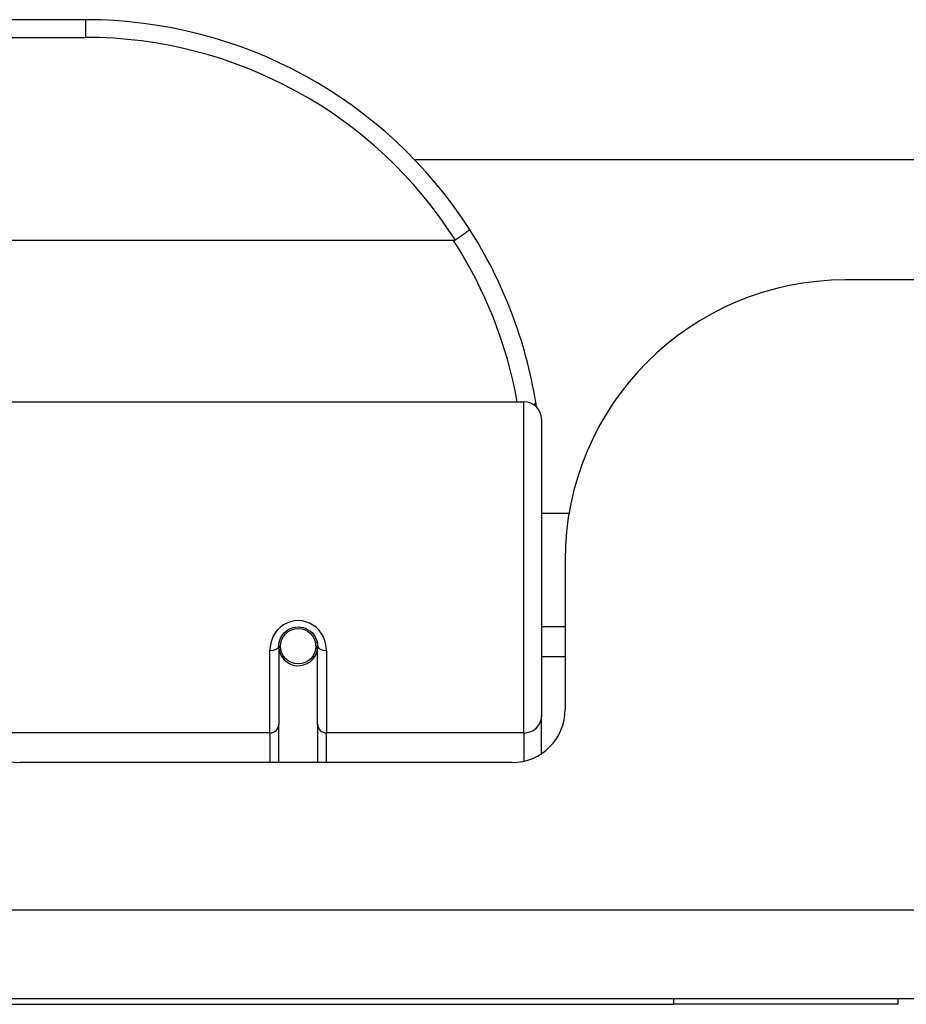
# Model space of a CAD drawing. Header units: inches. Extents: x 15 to 513, y 46 to 241.
# Tile 32 of 256: x 74.359 to 75.345, y 45.822 to 46.917. Entities that reach past the tile are written whole.
import ezdxf

# ---------------------------------------------------------------- set-up
doc = ezdxf.new("R2010")
doc.units = ezdxf.units.IN
doc.header["$MEASUREMENT"] = 0
doc.layers.add('Visible Edges(ANSI)', color=7, linetype='Continuous', lineweight=25)
doc.layers.add('Visible Tangent Edges(ANSI)', color=7, linetype='Continuous', lineweight=25)

msp = doc.modelspace()

# ---------------------------------------------------------------- linework, layer by layer
at = {"layer": 'Visible Edges(ANSI)'}
for p, q in [((74.4322, 46.9173), (72.9361, 46.9173)), ((74.7975, 46.7618), (87.6718, 46.7618)), ((74.841, 46.6717), (72.5272, 46.6717)), ((87.1921, 46.6278), (75.2771, 46.6278)), ((74.3298, 46.4923), (74.9194, 46.4923)), ((74.939, 46.4726), (74.939, 46.1427)), ((74.9695, 46.3678), (74.939, 46.3678)), ((74.9651, 46.3158), (74.9651, 46.1499)), ((74.9651, 46.2418), (74.939, 46.2418)), ((74.6467, 46.2202), (74.6467, 46.1332)), ((74.6896, 46.2245), (74.6877, 46.2241)), ((74.6881, 46.2202), (74.6881, 46.2242)), ((74.69, 46.1332), (74.69, 46.2202)), ((74.6491, 46.2161), (74.6467, 46.2156)), ((74.6879, 46.2178), (74.6899, 46.2178)), ((74.6527, 46.2083), (74.6503, 46.2083)), ((74.6865, 46.2083), (74.6841, 46.2083)), ((74.9651, 46.2083), (74.939, 46.2083)), ((74.6467, 46.0908), (74.6467, 46.1332)), ((74.69, 46.1332), (74.69, 46.0908)), ((74.939, 46.1009), (74.939, 46.1427)), ((74.9061, 46.0908), (74.3587, 46.0908)), ((123.1381, 45.8278), (69.5331, 45.8278)), ((75.3356, 45.8218), (75.3356, 45.8278)), ((72.0856, 45.8218), (75.0856, 45.8218)), ((75.3356, 45.8218), (75.0856, 45.8218))]:
    msp.add_line(p, q, dxfattribs=at)
at = {"layer": 'Visible Edges(ANSI)', "flags": 128}
for points in [[(74.8588, 46.6842), (74.8588, 46.6841), (74.8588, 46.6839), (74.8586, 46.6837), (74.8584, 46.6835), (74.8582, 46.6832), (74.8579, 46.6829), (74.8575, 46.6825), (74.857, 46.6821), (74.8565, 46.6816), (74.8559, 46.6812), (74.8552, 46.6807), (74.8545, 46.6801), (74.8538, 46.6796), (74.853, 46.679), (74.8521, 46.6783), (74.8512, 46.6777), (74.8503, 46.6771), (74.8494, 46.6764), (74.8484, 46.6757), (74.8473, 46.675), (74.8463, 46.6743), (74.8452, 46.6736), (74.8442, 46.6729), (74.8431, 46.6722)], [(74.8431, 46.6722), (74.843, 46.6722), (74.8429, 46.6721), (74.8428, 46.6721), (74.8428, 46.672), (74.8427, 46.672), (74.8426, 46.672), (74.8425, 46.6719), (74.8424, 46.6719), (74.8423, 46.6719), (74.8423, 46.6718), (74.8422, 46.6718), (74.8421, 46.6718), (74.842, 46.6718), (74.8419, 46.6717), (74.8418, 46.6717), (74.8417, 46.6717), (74.8416, 46.6717), (74.8416, 46.6717), (74.8415, 46.6717), (74.8414, 46.6717), (74.8413, 46.6717), (74.8412, 46.6717), (74.8411, 46.6717), (74.841, 46.6717)], [(74.9333, 46.4865), (74.9333, 46.4868), (74.9332, 46.487), (74.9332, 46.4872), (74.9332, 46.4874), (74.9331, 46.4876), (74.9331, 46.4878), (74.9331, 46.488), (74.933, 46.4882), (74.933, 46.4884), (74.933, 46.4886), (74.9329, 46.4888), (74.9329, 46.489), (74.9329, 46.4893), (74.9329, 46.4895), (74.9328, 46.4897), (74.9328, 46.4899), (74.9328, 46.4901), (74.9327, 46.4903), (74.9327, 46.4905), (74.9327, 46.4907), (74.9326, 46.4909), (74.9326, 46.4911), (74.9326, 46.4913), (74.9325, 46.4915)], [(74.6467, 46.2202), (74.6469, 46.2228), (74.6474, 46.2254), (74.6482, 46.228), (74.6494, 46.2305), (74.6509, 46.2329), (74.6527, 46.2351), (74.6548, 46.237), (74.6572, 46.2387), (74.6598, 46.24), (74.6626, 46.241), (74.6655, 46.2416), (74.6684, 46.2418), (74.6714, 46.2416), (74.6743, 46.241), (74.677, 46.24), (74.6796, 46.2386), (74.682, 46.237), (74.6841, 46.235), (74.6859, 46.2328), (74.6874, 46.2305), (74.6885, 46.228), (74.6894, 46.2254), (74.6899, 46.2228), (74.69, 46.2202)]]:
    msp.add_lwpolyline(points, dxfattribs=at)
at = {"layer": 'Visible Edges(ANSI)'}
msp.add_circle((74.6684, 46.2202), 0.0197, dxfattribs=at)
for centre, radius, start, end in [((74.4322, 46.4104), 0.5069, 32.6858, 90), ((74.4322, 46.4104), 0.5069, 9.2068, 32.6858), ((75.2771, 46.3158), 0.312, 90, 180), ((74.9194, 46.4726), 0.0197, 0, 90), ((74.6684, 46.2202), 0.0217, 191.8292, 0), ((74.3587, 46.1499), 0.0591, 180, 270), ((74.9061, 46.1499), 0.0591, 270, 0)]:
    msp.add_arc(centre, radius, start, end, dxfattribs=at)
at = {"layer": 'Visible Tangent Edges(ANSI)'}
for p, q in [((74.4322, 46.8976), (74.4322, 46.9173)), ((72.9361, 46.8976), (74.4322, 46.8976)), ((74.9194, 46.1237), (74.9194, 46.4923)), ((74.6369, 46.1237), (74.6369, 46.2155)), ((74.6999, 46.2155), (74.6999, 46.1237)), ((74.6369, 46.1237), (74.3298, 46.1237)), ((74.6369, 46.1237), (74.6369, 46.0908)), ((74.9194, 46.1237), (74.6999, 46.1237)), ((74.6999, 46.0908), (74.6999, 46.1237)), ((74.9194, 46.1237), (74.9194, 46.0923)), ((69.5331, 45.9268), (123.1381, 45.9268)), ((75.0856, 45.8278), (75.0856, 45.8218))]:
    msp.add_line(p, q, dxfattribs=at)
at = {"layer": 'Visible Tangent Edges(ANSI)', "flags": 128}
msp.add_lwpolyline([(74.6999, 46.2155), (74.6996, 46.2195), (74.6989, 46.2235), (74.6977, 46.2275), (74.696, 46.2313), (74.6939, 46.2349), (74.6913, 46.2383), (74.6882, 46.2413), (74.6848, 46.2438), (74.681, 46.2459), (74.6769, 46.2474), (74.6727, 46.2484), (74.6684, 46.2487), (74.6641, 46.2484), (74.6599, 46.2475), (74.6559, 46.2459), (74.6521, 46.2439), (74.6486, 46.2413), (74.6455, 46.2383), (74.6429, 46.235), (74.6407, 46.2313), (74.639, 46.2275), (74.6378, 46.2235), (74.6371, 46.2195), (74.6369, 46.2155)], dxfattribs=at)
at = {"layer": 'Visible Tangent Edges(ANSI)'}
for centre, start, end in [((74.4322, 46.4104), 32.4989, 90), ((74.4322, 46.4067), 10.1223, 32.9448)]:
    msp.add_arc(centre, 0.4872, start, end, dxfattribs=at)
for centre, major_axis, ratio, start_param, end_param in [((74.9131, 46.4884), (0.0194, 0.0031), 0.187438, 5.738696, 6.283185), ((74.6369, 46.2202), (0.00984, 0), 0.476565, 4.712389, 6.283185), ((74.6999, 46.2202), (-0.00984, 0), 0.476565, 0, 1.570796), ((74.6369, 46.1332), (0.00984, 0), 0.965926, 4.712389, 6.283185), ((74.6999, 46.1332), (-0.00984, 0), 0.965926, 0, 1.570796), ((74.9194, 46.1427), (0.0197, 0), 0.965926, 4.712389, 6.283185)]:
    msp.add_ellipse(centre, major_axis=major_axis, ratio=ratio, start_param=start_param, end_param=end_param, dxfattribs=at)

doc.saveas('drawing.dxf')
